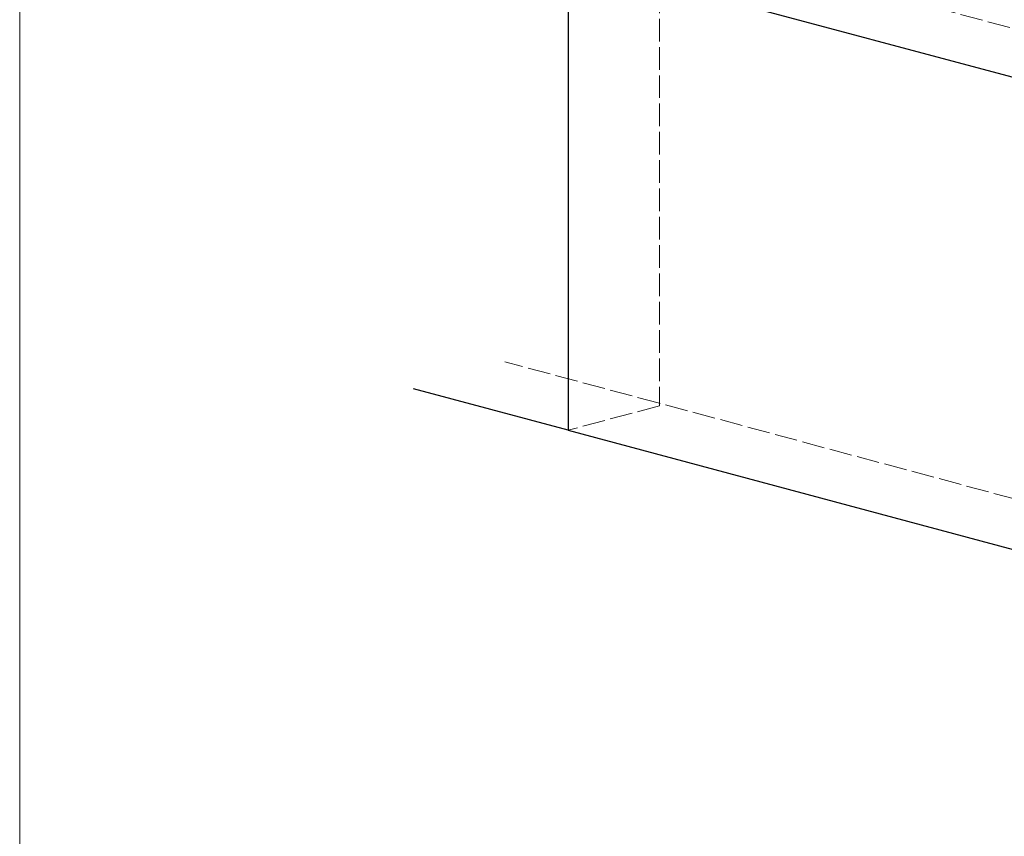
# Model space of a CAD drawing. Header units: millimetres. Extents: x 0 to 152651, y 46550 to 81081.
# Tile 48 of 109: x 139165 to 139687, y 51487 to 51919. Entities that reach past the tile are written whole.
import ezdxf

# ---------------------------------------------------------------- set-up
doc = ezdxf.new("R2010")
doc.units = ezdxf.units.MM
doc.linetypes.add('ACAD_ISO02W100', pattern=[15, 12, -3])
for name, color, linetype, lineweight in [('cienka', 3, 'Continuous', 18), ('linia', 100, 'Continuous', 25), ('przerywa', 100, 'ACAD_ISO02W100', 5)]:
    doc.layers.add(name, color=color, linetype=linetype, lineweight=lineweight)

msp = doc.modelspace()

# ---------------------------------------------------------------- linework, layer by layer
at = {"layer": 'cienka', "color": 18, "true_color": 0x000000}
msp.add_line((139165.372, 49569.514), (139165.372, 52439.514), dxfattribs=at)
msp.add_line((139165.372, 49569.514), (139165.372, 52439.514), dxfattribs=at)
at = {"layer": 'linia', "color": 18, "true_color": 0x000000}
for p, q in [((139455.798, 51951.986), (139938.761, 51822.576)), ((139455.798, 51951.986), (139455.798, 51701.986)), ((139455.798, 51701.986), (139373.911, 51723.927)), ((139455.798, 51701.986), (139938.761, 51572.576))]:
    msp.add_line(p, q, dxfattribs=at)
at = {"layer": 'przerywa', "color": 18, "linetype": 'ACAD_ISO02W100', "true_color": 0x000000}
for p, q in [((139504.094, 51964.927), (140170.583, 51786.342)), ((139504.094, 51964.927), (139504.094, 51714.927)), ((139504.094, 51716.294), (139422.207, 51738.236)), ((139504.094, 51714.927), (139455.798, 51701.986)), ((140228.539, 51520.813), (139504.094, 51716.294))]:
    msp.add_line(p, q, dxfattribs=at)

doc.saveas('drawing.dxf')
